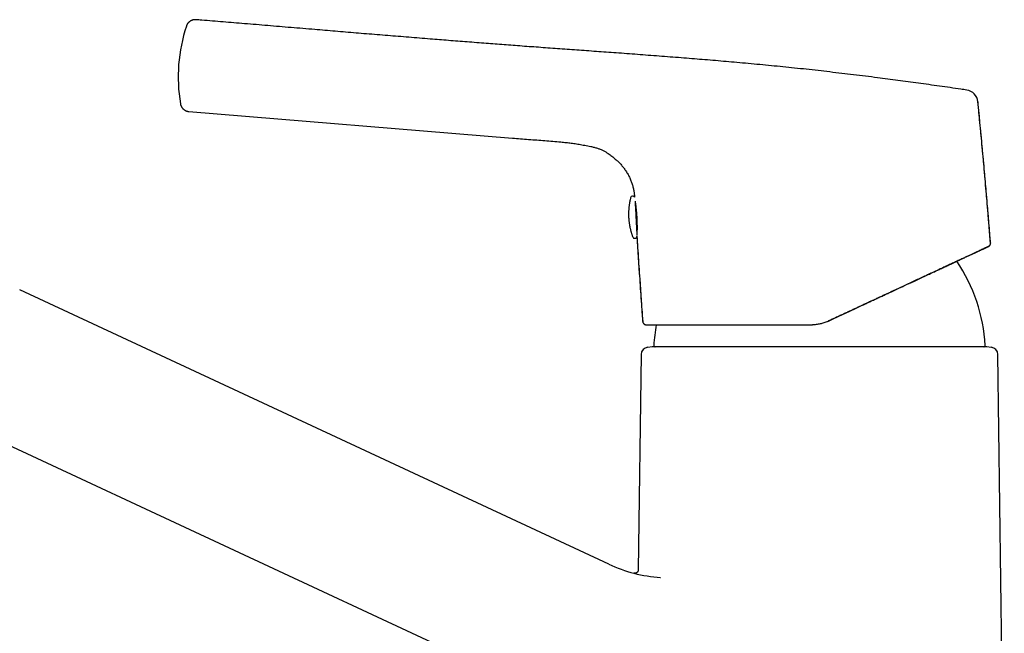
# Model space of a CAD drawing. Header units: millimetres. Extents: x 8 to 820, y 12 to 524.
# Tile 3 of 27: x 146 to 282, y 439 to 524. Entities that reach past the tile are written whole.
import ezdxf

# ---------------------------------------------------------------- set-up
doc = ezdxf.new("R2010")
doc.units = ezdxf.units.MM

msp = doc.modelspace()

# ---------------------------------------------------------------- linework, layer by layer
at = {"color": 7, "linetype": 'Continuous', "lineweight": 30}
for p, q in [((169.22, 523.01), (169.22, 523.01)), ((276.48, 514.22), (276.48, 514.22)), ((278.02, 512.52), (278.01, 512.62)), ((169.57, 511.26), (214.02, 507.61)), ((231.14, 494.24), (231.14, 494.25)), ((279.57, 492.77), (279.45, 492.7)), ((279.45, 492.69), (279.45, 492.7)), ((279.73, 493.18), (279.73, 493.18)), ((279.74, 493.19), (279.74, 493.14)), ((227.27, 448.99), (146.31, 486.75)), ((232.43, 481.93), (232.43, 481.93)), ((232.44, 481.93), (232.44, 481.93)), ((257.36, 482.39), (257.36, 482.4)), ((231.71, 477.84), (231.32, 448.24)), ((233.23, 478.88), (232.62, 478.82)), ((279.23, 478.88), (233.23, 478.88)), ((279.84, 478.82), (279.23, 478.88)), ((281.63, 409.83), (280.75, 477.84)), ((137.86, 468.62), (234.24, 423.68)), ((234.35, 447.16), (234.37, 447.16))]:
    msp.add_line(p, q, dxfattribs=at)
for centre, radius, start, end in [((189.98, 516.04), 21.89, 161.4518, 189.7553), ((276.21, 512.44), 1.8, 5.6572, 81.6582), ((230.57, 499.33), 0.3, 34.0049, 165.5584), ((230.84, 494.12), 0.3, 200.4416, 352.1154), ((231.43, 494.3), 0.3, 168.3808, 183), ((1229.23, 555.85), 1000, 183.54064, 184.21258), ((256.23, 477.86), 22.8, 3.0809, 34.1631), ((256.23, 477.86), 22.8, 169.7294, 176.919), ((233.66, 479.08), 0.2, 176.9566, 270), ((278.8, 479.08), 0.2, 270, 3.0434), ((232.71, 477.83), 1, 95, 179.2559), ((279.75, 477.83), 1, 0.7441, 85), ((235.73, 467.12), 20, 245, 266.078)]:
    msp.add_arc(centre, radius, start, end, dxfattribs=at)
for points, knots in [([(170.56, 523.89), (170.52, 523.89), (170.45, 523.9), (170.35, 523.89), (170.26, 523.88), (170.17, 523.87), (170.09, 523.85), (170.03, 523.83), (169.97, 523.8), (169.92, 523.78), (169.88, 523.77), (169.84, 523.75), (169.8, 523.72), (169.76, 523.7), (169.7, 523.66), (169.64, 523.61), (169.57, 523.56), (169.51, 523.49), (169.45, 523.43), (169.39, 523.36), (169.34, 523.28), (169.29, 523.19), (169.25, 523.1), (169.23, 523.04), (169.22, 523.01)], [0, 0, 0, 0, 0.058067, 0.118466, 0.175196, 0.227858, 0.276128, 0.312814, 0.34616, 0.376079, 0.402508, 0.425547, 0.449926, 0.483989, 0.523275, 0.567729, 0.617242, 0.671645, 0.720542, 0.772476, 0.827212, 0.88447, 0.943925, 1, 1, 1, 1]), ([(276.48, 514.22), (276.2, 514.26), (275.43, 514.37), (274.18, 514.55), (272.72, 514.76), (271.27, 514.96), (269.83, 515.16), (268.41, 515.36), (267.01, 515.54), (265.61, 515.73), (264.13, 515.92), (262.57, 516.12), (260.92, 516.32), (259.29, 516.51), (257.66, 516.7), (256.04, 516.89), (254.42, 517.07), (252.81, 517.24), (251.21, 517.4), (249.62, 517.56), (248.03, 517.71), (246.45, 517.86), (244.91, 518), (243.41, 518.13), (241.94, 518.26), (240.49, 518.38), (239.04, 518.5), (237.57, 518.62), (236.08, 518.73), (234.57, 518.85), (233.07, 518.96), (231.59, 519.08), (230.11, 519.19), (228.67, 519.29), (227.27, 519.39), (225.91, 519.49), (224.55, 519.59), (223.21, 519.69), (221.88, 519.78), (220.55, 519.88), (219.24, 519.97), (217.94, 520.07), (216.65, 520.16), (215.37, 520.25), (214.12, 520.35), (212.88, 520.44), (211.65, 520.53), (210.39, 520.63), (209.12, 520.73), (207.82, 520.83), (206.53, 520.93), (205.26, 521.03), (203.99, 521.13), (202.65, 521.24), (201.25, 521.35), (199.79, 521.47), (198.34, 521.59), (196.88, 521.7), (195.43, 521.82), (193.98, 521.94), (192.54, 522.06), (191.11, 522.18), (189.68, 522.3), (188.27, 522.42), (186.78, 522.54), (185.23, 522.67), (183.61, 522.81), (182, 522.94), (180.4, 523.08), (178.81, 523.21), (177.25, 523.34), (175.74, 523.46), (174.26, 523.59), (172.79, 523.71), (171.56, 523.81), (170.81, 523.87), (170.56, 523.89)], [0, 0, 0, 0, 0.00795, 0.021865, 0.035705, 0.049473, 0.063171, 0.076559, 0.089883, 0.103146, 0.116348, 0.13199, 0.147552, 0.163038, 0.178448, 0.193787, 0.209055, 0.224256, 0.239387, 0.254446, 0.26943, 0.284335, 0.29916, 0.313061, 0.326885, 0.340632, 0.354299, 0.367883, 0.3822, 0.396422, 0.410546, 0.424571, 0.438496, 0.452319, 0.465258, 0.478105, 0.490858, 0.503517, 0.516081, 0.528549, 0.540921, 0.553196, 0.565374, 0.577454, 0.589224, 0.600901, 0.612488, 0.62399, 0.636316, 0.648548, 0.660689, 0.672742, 0.68471, 0.696596, 0.710503, 0.724305, 0.738005, 0.751608, 0.765392, 0.779081, 0.792681, 0.806193, 0.819622, 0.83297, 0.84624, 0.861626, 0.876914, 0.892107, 0.907208, 0.922221, 0.937147, 0.951143, 0.965066, 0.978919, 0.992702, 1, 1, 1, 1]), ([(170.56, 523.89), (170.56, 523.89), (170.56, 523.89), (170.56, 523.89), (170.56, 523.89)], [0, 0, 0, 0, 0.38819, 1, 1, 1, 1]), ([(168.4, 512.34), (168.4, 512.31), (168.42, 512.24), (168.44, 512.14), (168.48, 512.05), (168.52, 511.97), (168.55, 511.9), (168.59, 511.84), (168.62, 511.79), (168.65, 511.75), (168.68, 511.72), (168.71, 511.68), (168.74, 511.65), (168.78, 511.61), (168.83, 511.56), (168.89, 511.52), (168.96, 511.47), (169.03, 511.42), (169.11, 511.38), (169.19, 511.34), (169.28, 511.31), (169.38, 511.29), (169.48, 511.27), (169.54, 511.26), (169.57, 511.26)], [0, 0, 0, 0, 0.06322, 0.123247, 0.179617, 0.231935, 0.279884, 0.316322, 0.349439, 0.37915, 0.405394, 0.428272, 0.45249, 0.486324, 0.525346, 0.5695, 0.618681, 0.672723, 0.721301, 0.772904, 0.8273, 0.884214, 0.943328, 1, 1, 1, 1]), ([(279.74, 493.18), (279.67, 493.97), (279.52, 495.9), (279.26, 498.99), (278.96, 502.45), (278.65, 505.91), (278.33, 509.3), (278.11, 511.53), (278, 512.62)], [0, 0, 0, 0, 0.12065, 0.298635, 0.476618, 0.654597, 0.832575, 1, 1, 1, 1]), ([(279.74, 493.19), (279.67, 494.09), (279.52, 495.9), (279.3, 498.6), (279.06, 501.31), (278.82, 504.06), (278.56, 506.85), (278.29, 509.69), (278.11, 511.58), (278.02, 512.52)], [0, 0, 0, 0, 0.140003, 0.280007, 0.420009, 0.560009, 0.706674, 0.853337, 1, 1, 1, 1]), ([(214.02, 507.61), (214.39, 507.58), (215.14, 507.52), (216.26, 507.43), (217.37, 507.35), (218.48, 507.26), (219.58, 507.17), (220.43, 507.1), (221.03, 507.04), (221.4, 507), (221.76, 506.97), (222.12, 506.93), (222.48, 506.87), (222.84, 506.82), (223.19, 506.76), (223.57, 506.69), (223.97, 506.62), (224.38, 506.54), (224.73, 506.47), (225.02, 506.41), (225.25, 506.35), (225.48, 506.29), (225.7, 506.23), (225.91, 506.15), (226.11, 506.08), (226.31, 505.99), (226.5, 505.9), (226.68, 505.8), (226.85, 505.7), (227.03, 505.59), (227.22, 505.45), (227.45, 505.3), (227.7, 505.11), (227.94, 504.92), (228.16, 504.73), (228.37, 504.55), (228.56, 504.37), (228.74, 504.19), (228.92, 504), (229.09, 503.81), (229.25, 503.61), (229.4, 503.41), (229.55, 503.2), (229.7, 502.97), (229.85, 502.73), (229.98, 502.49), (230.1, 502.25), (230.22, 502), (230.32, 501.75), (230.41, 501.51), (230.49, 501.27), (230.56, 501.02), (230.63, 500.77), (230.69, 500.52), (230.73, 500.28), (230.77, 500.03), (230.79, 499.79), (230.81, 499.61), (230.82, 499.51), (230.82, 499.5)], [0, 0, 0, 0, 0.054529, 0.108783, 0.162697, 0.216205, 0.269361, 0.322367, 0.339862, 0.357366, 0.374883, 0.392425, 0.409981, 0.427529, 0.445044, 0.462498, 0.482869, 0.503085, 0.523106, 0.534796, 0.546398, 0.557902, 0.5693, 0.579692, 0.589985, 0.600178, 0.61027, 0.620271, 0.630188, 0.64002, 0.64976, 0.664884, 0.679803, 0.694538, 0.709097, 0.721947, 0.734657, 0.747233, 0.759684, 0.772019, 0.784245, 0.79637, 0.8084, 0.822005, 0.835492, 0.848854, 0.862087, 0.875185, 0.887912, 0.900502, 0.912958, 0.925279, 0.937711, 0.949993, 0.962118, 0.974084, 0.985894, 0.997547, 1, 1, 1, 1]), ([(230.28, 499.4), (230.28, 499.4), (230.26, 499.35), (230.24, 499.24), (230.2, 499.09), (230.17, 498.93), (230.14, 498.78), (230.11, 498.62), (230.09, 498.47), (230.07, 498.31), (230.05, 498.15), (230.03, 498), (230.02, 497.84), (230.01, 497.68), (230, 497.52), (230, 497.37), (229.99, 497.21), (229.99, 497.05), (230, 496.89), (230, 496.73), (230.01, 496.57), (230.02, 496.42), (230.04, 496.26), (230.06, 496.1), (230.08, 495.94), (230.1, 495.79), (230.12, 495.63), (230.15, 495.47), (230.18, 495.32), (230.22, 495.16), (230.25, 495.01), (230.29, 494.86), (230.34, 494.7), (230.38, 494.55), (230.43, 494.4), (230.48, 494.25), (230.52, 494.12), (230.55, 494.04), (230.56, 494.02)], [0, 0, 0, 0, 0.001678, 0.030468, 0.059266, 0.088071, 0.116884, 0.145705, 0.174532, 0.203368, 0.23221, 0.26106, 0.289916, 0.31878, 0.347651, 0.376529, 0.405413, 0.434305, 0.463204, 0.492109, 0.521021, 0.549941, 0.578867, 0.6078, 0.63674, 0.665687, 0.694641, 0.723602, 0.75257, 0.781546, 0.810529, 0.839519, 0.868516, 0.897521, 0.926534, 0.955554, 0.984583, 1, 1, 1, 1]), ([(230.89, 498.95), (230.89, 498.93), (230.89, 498.88), (230.9, 498.8), (230.9, 498.73), (230.9, 498.67), (230.91, 498.62), (230.91, 498.57), (230.91, 498.52), (230.91, 498.46), (230.92, 498.38), (230.92, 498.27), (230.93, 498.12), (230.94, 497.97), (230.95, 497.81), (230.96, 497.64), (230.97, 497.48), (230.97, 497.3), (230.98, 497.13), (230.99, 496.98), (231, 496.87), (231, 496.78), (231.01, 496.69), (231.01, 496.6), (231.02, 496.51), (231.02, 496.4), (231.03, 496.26), (231.04, 496.1), (231.05, 495.94), (231.05, 495.79), (231.06, 495.64), (231.07, 495.54), (231.07, 495.49)], [0, 0, 0, 0, 0.032774, 0.06746, 0.102099, 0.12026, 0.138449, 0.156681, 0.17497, 0.19333, 0.211774, 0.257032, 0.301884, 0.346538, 0.391208, 0.436105, 0.481437, 0.526695, 0.571547, 0.616201, 0.638524, 0.660878, 0.683288, 0.705781, 0.728383, 0.75112, 0.792858, 0.834272, 0.875527, 0.916789, 0.958226, 1, 1, 1, 1]), ([(230.89, 498.88), (230.89, 498.86), (230.9, 498.83), (230.91, 498.77), (230.92, 498.7), (230.93, 498.62), (230.94, 498.56), (230.94, 498.52), (230.94, 498.52), (230.94, 498.51), (230.94, 498.5), (230.95, 498.49), (230.95, 498.47), (230.95, 498.44), (230.96, 498.39), (230.97, 498.34), (230.97, 498.28), (230.98, 498.22), (230.99, 498.15), (231, 498.08), (231.01, 498), (231.01, 497.92), (231.02, 497.84), (231.03, 497.77), (231.04, 497.72), (231.04, 497.68), (231.04, 497.65), (231.05, 497.62), (231.05, 497.59), (231.05, 497.56), (231.06, 497.49), (231.07, 497.39), (231.08, 497.27), (231.09, 497.14), (231.1, 497), (231.11, 496.87), (231.11, 496.75), (231.12, 496.64), (231.12, 496.55), (231.13, 496.46), (231.13, 496.36), (231.14, 496.27), (231.14, 496.16), (231.15, 496.04), (231.15, 495.89), (231.15, 495.78), (231.15, 495.69), (231.15, 495.62), (231.16, 495.56), (231.16, 495.49), (231.16, 495.42), (231.16, 495.36), (231.16, 495.27), (231.16, 495.16), (231.16, 495.04), (231.15, 494.96), (231.15, 494.91), (231.15, 494.89), (231.15, 494.87), (231.15, 494.85), (231.15, 494.83), (231.15, 494.8), (231.15, 494.77), (231.15, 494.72), (231.15, 494.68), (231.15, 494.64), (231.15, 494.63), (231.15, 494.6), (231.15, 494.58), (231.15, 494.56), (231.15, 494.53), (231.15, 494.51), (231.14, 494.48), (231.14, 494.45), (231.14, 494.43), (231.14, 494.41), (231.14, 494.4), (231.14, 494.39), (231.14, 494.38), (231.14, 494.37), (231.14, 494.37), (231.14, 494.37), (231.14, 494.36), (231.14, 494.36), (231.14, 494.36), (231.14, 494.35), (231.14, 494.34), (231.14, 494.33), (231.14, 494.3), (231.14, 494.26), (231.14, 494.25), (231.14, 494.24)], [0, 0, 0, 0, 0.013231, 0.032292, 0.052009, 0.072382, 0.093413, 0.094937, 0.096544, 0.098234, 0.100006, 0.10186, 0.103797, 0.114037, 0.124729, 0.13688, 0.148964, 0.162212, 0.176625, 0.189044, 0.205694, 0.221163, 0.235451, 0.248558, 0.260484, 0.265875, 0.271236, 0.276566, 0.281866, 0.287136, 0.292376, 0.316667, 0.337787, 0.358372, 0.382178, 0.405227, 0.427518, 0.442842, 0.45822, 0.473652, 0.489138, 0.504678, 0.520272, 0.544887, 0.569637, 0.594524, 0.606241, 0.618243, 0.63053, 0.643102, 0.655959, 0.669101, 0.682529, 0.707885, 0.7342, 0.761474, 0.765992, 0.770668, 0.775502, 0.780494, 0.785644, 0.790952, 0.796417, 0.812261, 0.829298, 0.834386, 0.839571, 0.844853, 0.852848, 0.860522, 0.867788, 0.874645, 0.886155, 0.896291, 0.905053, 0.912229, 0.918117, 0.922716, 0.926027, 0.927518, 0.928436, 0.930173, 0.931906, 0.933636, 0.935362, 0.937084, 0.938803, 0.946854, 0.961028, 0.985682, 1, 1, 1, 1]), ([(231.07, 495.49), (231.07, 495.45), (231.08, 495.37), (231.08, 495.26), (231.09, 495.15), (231.09, 495.06), (231.1, 494.99), (231.1, 494.94), (231.1, 494.89), (231.1, 494.84), (231.11, 494.79), (231.11, 494.72), (231.12, 494.63), (231.12, 494.53), (231.12, 494.44), (231.13, 494.36), (231.13, 494.3), (231.14, 494.24), (231.14, 494.21), (231.14, 494.2)], [0, 0, 0, 0, 0.062238, 0.124038, 0.185574, 0.247019, 0.27923, 0.311489, 0.343821, 0.376251, 0.408804, 0.441504, 0.521785, 0.601344, 0.680554, 0.75979, 0.83943, 0.919843, 1, 1, 1, 1]), ([(231.14, 494.12), (231.17, 493.59), (231.28, 491.91), (231.46, 489.08), (231.69, 485.7), (231.85, 483.47), (231.93, 482.39)], [0, 0, 0, 0, 0.134884, 0.42906, 0.723235, 1, 1, 1, 1]), ([(257.36, 482.4), (257.49, 482.46), (257.75, 482.58), (258.13, 482.75), (258.5, 482.93), (258.87, 483.1), (259.23, 483.27), (259.61, 483.45), (260, 483.63), (260.4, 483.81), (260.79, 484), (261.17, 484.18), (261.55, 484.35), (261.92, 484.52), (262.28, 484.69), (262.63, 484.86), (262.98, 485.02), (263.31, 485.17), (263.63, 485.32), (263.95, 485.47), (264.25, 485.61), (264.54, 485.75), (264.83, 485.88), (265.11, 486.01), (265.37, 486.13), (265.62, 486.25), (265.87, 486.36), (266.1, 486.47), (266.31, 486.57), (266.51, 486.66), (266.7, 486.75), (266.88, 486.83), (267.06, 486.92), (267.24, 487), (267.42, 487.09), (267.68, 487.2), (268, 487.36), (268.4, 487.54), (268.79, 487.72), (269.18, 487.9), (269.55, 488.08), (269.92, 488.25), (270.29, 488.42), (270.64, 488.59), (270.99, 488.75), (271.34, 488.91), (271.68, 489.07), (272.02, 489.23), (272.35, 489.38), (272.67, 489.53), (272.98, 489.68), (273.28, 489.82), (273.58, 489.96), (273.87, 490.09), (274.15, 490.22), (274.43, 490.35), (274.69, 490.48), (274.95, 490.6), (275.2, 490.71), (275.45, 490.83), (275.69, 490.94), (275.93, 491.05), (276.16, 491.16), (276.38, 491.26), (276.6, 491.37), (276.81, 491.46), (277.01, 491.56), (277.22, 491.65), (277.42, 491.75), (277.62, 491.84), (277.81, 491.93), (277.95, 492), (278.06, 492.05), (278.14, 492.08), (278.21, 492.12), (278.29, 492.15), (278.36, 492.19), (278.44, 492.22), (278.51, 492.26), (278.58, 492.29), (278.64, 492.32), (278.71, 492.35), (278.77, 492.38), (278.83, 492.41), (278.89, 492.43), (278.95, 492.46), (279, 492.49), (279.06, 492.51), (279.11, 492.53), (279.16, 492.56), (279.2, 492.58), (279.25, 492.6), (279.29, 492.62), (279.32, 492.64), (279.36, 492.65), (279.39, 492.67), (279.41, 492.68), (279.43, 492.69), (279.44, 492.69), (279.45, 492.69)], [0, 0, 0, 0, 0.011653, 0.023114, 0.034385, 0.045468, 0.056365, 0.067076, 0.079465, 0.091602, 0.103488, 0.115126, 0.126746, 0.138112, 0.149224, 0.160086, 0.170699, 0.181065, 0.191186, 0.20104, 0.210649, 0.22001, 0.229122, 0.237982, 0.246437, 0.254647, 0.262611, 0.270327, 0.277007, 0.283488, 0.289771, 0.295868, 0.301916, 0.307954, 0.313983, 0.320001, 0.333689, 0.347327, 0.360918, 0.374468, 0.387981, 0.401221, 0.414435, 0.427605, 0.440708, 0.454014, 0.467255, 0.480427, 0.493523, 0.506538, 0.519469, 0.532309, 0.545029, 0.557674, 0.570296, 0.582894, 0.595473, 0.607816, 0.62016, 0.632514, 0.644889, 0.657542, 0.670218, 0.682913, 0.695623, 0.708344, 0.721071, 0.733799, 0.747966, 0.762119, 0.77625, 0.790357, 0.796684, 0.803007, 0.809363, 0.815984, 0.822911, 0.830146, 0.837688, 0.844194, 0.850912, 0.857844, 0.864991, 0.872352, 0.879928, 0.88727, 0.894804, 0.902533, 0.910457, 0.918577, 0.926895, 0.935411, 0.944127, 0.953044, 0.962164, 0.971322, 0.980679, 0.990237, 1, 1, 1, 1]), ([(279.45, 492.69), (279.45, 492.69), (279.45, 492.69), (279.44, 492.69), (279.41, 492.68), (279.38, 492.66), (279.34, 492.65), (279.3, 492.62), (279.24, 492.6), (279.18, 492.57), (279.1, 492.53), (279.01, 492.49), (278.92, 492.45), (278.82, 492.4), (278.7, 492.35), (278.58, 492.29), (278.45, 492.23), (278.31, 492.16), (278.16, 492.09), (278.01, 492.02), (277.84, 491.94), (277.67, 491.86), (277.49, 491.78), (277.31, 491.7), (277.12, 491.61), (276.93, 491.52), (276.72, 491.42), (276.5, 491.32), (276.27, 491.21), (276.04, 491.1), (275.79, 490.99), (275.54, 490.87), (275.29, 490.75), (275.03, 490.63), (274.78, 490.51), (274.51, 490.39), (274.25, 490.27), (273.96, 490.13), (273.66, 489.99), (273.34, 489.84), (273.01, 489.69), (272.67, 489.53), (272.33, 489.37), (271.98, 489.21), (271.63, 489.05), (271.27, 488.88), (270.92, 488.72), (270.57, 488.55), (270.21, 488.39), (269.85, 488.22), (269.48, 488.05), (269.12, 487.88), (268.76, 487.71), (268.4, 487.54), (268.04, 487.37), (267.67, 487.2), (267.29, 487.02), (266.88, 486.83), (266.46, 486.64), (266.04, 486.44), (265.61, 486.24), (265.18, 486.04), (264.74, 485.83), (264.3, 485.63), (263.86, 485.42), (263.42, 485.22), (262.97, 485.01), (262.53, 484.8), (262.08, 484.59), (261.63, 484.38), (261.17, 484.17), (260.72, 483.96), (260.26, 483.74), (259.78, 483.52), (259.3, 483.3), (258.82, 483.07), (258.33, 482.85), (257.85, 482.62), (257.52, 482.47), (257.36, 482.39)], [0, 0, 0, 0, 0.000133, 0.012752, 0.025338, 0.037893, 0.05042, 0.062923, 0.075402, 0.087863, 0.100899, 0.113919, 0.126927, 0.139926, 0.15292, 0.165912, 0.178905, 0.191904, 0.204912, 0.217932, 0.230968, 0.244022, 0.256349, 0.268689, 0.281035, 0.293384, 0.305729, 0.318812, 0.331881, 0.344931, 0.357957, 0.370956, 0.383927, 0.396141, 0.408351, 0.420566, 0.432797, 0.445049, 0.458746, 0.472462, 0.486191, 0.499929, 0.513669, 0.527407, 0.541136, 0.55485, 0.567864, 0.580863, 0.59385, 0.60683, 0.619809, 0.632789, 0.645033, 0.657286, 0.66955, 0.68183, 0.694127, 0.70787, 0.721627, 0.735393, 0.749165, 0.762935, 0.776701, 0.790456, 0.804196, 0.817917, 0.831619, 0.845306, 0.858985, 0.872659, 0.886334, 0.900012, 0.913695, 0.92804, 0.942396, 0.956768, 0.971157, 0.985567, 1, 1, 1, 1]), ([(279.47, 492.7), (279.47, 492.71), (279.48, 492.71), (279.48, 492.71), (279.48, 492.71), (279.48, 492.71)], [0, 0, 0, 0, 0.114768, 0.599905, 1, 1, 1, 1]), ([(279.48, 492.71), (279.49, 492.71), (279.51, 492.73), (279.54, 492.75), (279.57, 492.77), (279.59, 492.8), (279.62, 492.82), (279.64, 492.85), (279.66, 492.88), (279.68, 492.92), (279.7, 492.95), (279.71, 492.99), (279.73, 493.04), (279.73, 493.08), (279.74, 493.14), (279.74, 493.17), (279.73, 493.19)], [0, 0, 0, 0, 0.088625, 0.164511, 0.228327, 0.281612, 0.34461, 0.406767, 0.468162, 0.528722, 0.593415, 0.673784, 0.744166, 0.822503, 0.908101, 1, 1, 1, 1]), ([(231.93, 482.4), (231.94, 482.38), (231.94, 482.35), (231.95, 482.3), (231.96, 482.25), (231.99, 482.2), (232.01, 482.15), (232.04, 482.11), (232.07, 482.08), (232.1, 482.05), (232.13, 482.02), (232.18, 482), (232.22, 481.97), (232.27, 481.95), (232.31, 481.94), (232.33, 481.94), (232.35, 481.93), (232.35, 481.93), (232.35, 481.93), (232.35, 481.93), (232.36, 481.93), (232.36, 481.93), (232.37, 481.93), (232.37, 481.93), (232.38, 481.93), (232.39, 481.93), (232.4, 481.93), (232.42, 481.93), (232.43, 481.93), (232.44, 481.93), (232.44, 481.93)], [0, 0, 0, 0, 0.044326, 0.087103, 0.127833, 0.184349, 0.234628, 0.277885, 0.313887, 0.348209, 0.383344, 0.431274, 0.480142, 0.527182, 0.559282, 0.588731, 0.592229, 0.593986, 0.596057, 0.598735, 0.602155, 0.611447, 0.629199, 0.653235, 0.683618, 0.728492, 0.782566, 0.845844, 0.918324, 1, 1, 1, 1]), ([(232.45, 481.93), (232.45, 481.93), (232.46, 481.93), (232.48, 481.93), (232.52, 481.93), (232.56, 481.93), (232.61, 481.93), (232.66, 481.93), (232.71, 481.93), (232.74, 481.93), (232.75, 481.93), (232.76, 481.93), (232.78, 481.93), (232.79, 481.93), (232.84, 481.93), (232.89, 481.93), (232.94, 481.93), (232.98, 481.93), (233.02, 481.93), (233.06, 481.93), (233.09, 481.93), (233.11, 481.93), (233.11, 481.93), (233.12, 481.93), (233.13, 481.93), (233.13, 481.93), (233.14, 481.93), (233.14, 481.93), (233.15, 481.93), (233.18, 481.93), (233.22, 481.93), (233.28, 481.93), (233.33, 481.93), (233.36, 481.93), (233.38, 481.93), (233.39, 481.93), (233.41, 481.93), (233.43, 481.93), (233.46, 481.93), (233.49, 481.93), (233.53, 481.93), (233.57, 481.93), (233.61, 481.93), (233.66, 481.93), (233.7, 481.93), (233.75, 481.93), (233.8, 481.93), (233.85, 481.93), (233.9, 481.93), (233.95, 481.93), (234, 481.93), (234.05, 481.93), (234.1, 481.93), (234.15, 481.93), (234.2, 481.93), (234.24, 481.93), (234.29, 481.93), (234.34, 481.93), (234.39, 481.93), (234.45, 481.93), (234.53, 481.93), (234.64, 481.93), (234.8, 481.93), (234.98, 481.93), (235.17, 481.93), (235.37, 481.93), (235.58, 481.93), (235.81, 481.93), (236.04, 481.93), (236.29, 481.93), (236.54, 481.93), (236.8, 481.93), (237.06, 481.93), (237.34, 481.93), (237.62, 481.93), (237.9, 481.93), (238.19, 481.93), (238.48, 481.93), (238.78, 481.93), (239.02, 481.93), (239.17, 481.93), (239.26, 481.93), (239.34, 481.93), (239.42, 481.93), (239.5, 481.93), (239.59, 481.93), (239.72, 481.93), (239.91, 481.93), (240.16, 481.93), (240.43, 481.93), (240.72, 481.93), (241.02, 481.93), (241.32, 481.93), (241.62, 481.93), (241.85, 481.93), (242, 481.93), (242.07, 481.93), (242.14, 481.93), (242.21, 481.93), (242.28, 481.93), (242.47, 481.93), (242.66, 481.93), (242.86, 481.93), (242.96, 481.93), (243.05, 481.93), (243.14, 481.93), (243.24, 481.93), (243.34, 481.93), (243.5, 481.93), (243.73, 481.93), (243.98, 481.93), (244.19, 481.93), (244.34, 481.93), (244.48, 481.93), (244.61, 481.93), (244.74, 481.93), (244.87, 481.93), (245.08, 481.93), (245.39, 481.93), (245.78, 481.93), (246.18, 481.93), (246.49, 481.93), (246.69, 481.93), (246.8, 481.93), (246.91, 481.93), (247.02, 481.93), (247.12, 481.93), (247.23, 481.93), (247.4, 481.93), (247.64, 481.93), (247.96, 481.93), (248.3, 481.93), (248.66, 481.93), (249.02, 481.93), (249.39, 481.93), (249.75, 481.93), (250.03, 481.93), (250.22, 481.93), (250.32, 481.93), (250.42, 481.93), (250.52, 481.93), (250.74, 481.93), (251.08, 481.93), (251.54, 481.93), (252, 481.93), (252.47, 481.93), (252.93, 481.93), (253.4, 481.93), (253.86, 481.93), (254.32, 481.93), (254.78, 481.93), (255.09, 481.93), (255.25, 481.93)], [0, 0, 0, 0, 0.002838, 0.017586, 0.032313, 0.047024, 0.057806, 0.068586, 0.079368, 0.08174, 0.084113, 0.086486, 0.088859, 0.091391, 0.094502, 0.109132, 0.11386, 0.118583, 0.123346, 0.128374, 0.133686, 0.134529, 0.135379, 0.136236, 0.1371, 0.13797, 0.138567, 0.139016, 0.139466, 0.142341, 0.147648, 0.153952, 0.160546, 0.162321, 0.164116, 0.165932, 0.167767, 0.169622, 0.17182, 0.17567, 0.179474, 0.183231, 0.186943, 0.190609, 0.19432, 0.198629, 0.203094, 0.207239, 0.211511, 0.215784, 0.219858, 0.223739, 0.227428, 0.230925, 0.234544, 0.238161, 0.241777, 0.24539, 0.249003, 0.252613, 0.256223, 0.266143, 0.276055, 0.287849, 0.299638, 0.311428, 0.324063, 0.336707, 0.349363, 0.362095, 0.375021, 0.387913, 0.400775, 0.413612, 0.426428, 0.439229, 0.451791, 0.464346, 0.476901, 0.489458, 0.492771, 0.496084, 0.499396, 0.502708, 0.506021, 0.509333, 0.512645, 0.521755, 0.530868, 0.541724, 0.552589, 0.563468, 0.574362, 0.585274, 0.596209, 0.598617, 0.601027, 0.603438, 0.605851, 0.608381, 0.611333, 0.625192, 0.628386, 0.631575, 0.634759, 0.637938, 0.641113, 0.644283, 0.647711, 0.657459, 0.66741, 0.672566, 0.677775, 0.681985, 0.686068, 0.690229, 0.694466, 0.698634, 0.711076, 0.723506, 0.735928, 0.748346, 0.75165, 0.754952, 0.758253, 0.761551, 0.764848, 0.768144, 0.771438, 0.780488, 0.78953, 0.800284, 0.81103, 0.82177, 0.832508, 0.843246, 0.853986, 0.856823, 0.85966, 0.862497, 0.865341, 0.868629, 0.881528, 0.894828, 0.908108, 0.921373, 0.934629, 0.94788, 0.960895, 0.973917, 0.986951, 1, 1, 1, 1]), ([(235.59, 481.93), (235.6, 481.93), (235.65, 481.93), (235.74, 481.93), (235.85, 481.93), (235.94, 481.93), (236.02, 481.93), (236.11, 481.93), (236.19, 481.93), (236.28, 481.93), (236.39, 481.93), (236.51, 481.93), (236.64, 481.93), (236.78, 481.93), (236.93, 481.93), (237.08, 481.93), (237.24, 481.93), (237.42, 481.93), (237.6, 481.93), (237.8, 481.93), (238.01, 481.93), (238.24, 481.93), (238.47, 481.93), (238.7, 481.93), (238.96, 481.93), (239.24, 481.93), (239.56, 481.93), (239.88, 481.93), (240.2, 481.93), (240.52, 481.93), (240.84, 481.93), (241.15, 481.93), (241.46, 481.93), (241.77, 481.93), (242.08, 481.93), (242.44, 481.93), (242.82, 481.93), (243.25, 481.93), (243.69, 481.93), (244.14, 481.93), (244.6, 481.93), (245.06, 481.93), (245.52, 481.93), (245.96, 481.93), (246.4, 481.93), (246.83, 481.93), (247.27, 481.93), (247.68, 481.93), (248.06, 481.93), (248.41, 481.93), (248.76, 481.93), (249.12, 481.93), (249.43, 481.93), (249.7, 481.93), (249.92, 481.93), (250.16, 481.93), (250.41, 481.93), (250.66, 481.93), (250.92, 481.93), (251.18, 481.93), (251.45, 481.93), (251.72, 481.93), (252, 481.93), (252.29, 481.93), (252.59, 481.93), (252.9, 481.93), (253.21, 481.93), (253.54, 481.93), (253.87, 481.93), (254.2, 481.93), (254.54, 481.93), (254.89, 481.93), (255.13, 481.93), (255.25, 481.93)], [0, 0, 0, 0, 0.003759, 0.013282, 0.022336, 0.029243, 0.035852, 0.042162, 0.048331, 0.054762, 0.063612, 0.072946, 0.082765, 0.092796, 0.103288, 0.114239, 0.125649, 0.137517, 0.149841, 0.162619, 0.177177, 0.191802, 0.206293, 0.220647, 0.23486, 0.253818, 0.272521, 0.290975, 0.309191, 0.327176, 0.344936, 0.361483, 0.377843, 0.394165, 0.410599, 0.427153, 0.448445, 0.469925, 0.491577, 0.513381, 0.535319, 0.557384, 0.579573, 0.599369, 0.619152, 0.638925, 0.658692, 0.678456, 0.693986, 0.70952, 0.725058, 0.740604, 0.756172, 0.765683, 0.775547, 0.785763, 0.796332, 0.807257, 0.818538, 0.829501, 0.840782, 0.85238, 0.864298, 0.876534, 0.889089, 0.901964, 0.91516, 0.928676, 0.942514, 0.956418, 0.970634, 0.985161, 1, 1, 1, 1]), ([(257.36, 482.39), (257.27, 482.36), (257.1, 482.28), (256.84, 482.18), (256.58, 482.1), (256.31, 482.04), (256.05, 481.99), (255.78, 481.95), (255.51, 481.93), (255.34, 481.93), (255.25, 481.93)], [0, 0, 0, 0, 0.128793, 0.25648, 0.383073, 0.508582, 0.633018, 0.756392, 0.878715, 1, 1, 1, 1]), ([(231.32, 448.24), (231.32, 448.22), (231.32, 448.18), (231.31, 448.12), (231.3, 448.07), (231.28, 448.03), (231.25, 447.98), (231.23, 447.95), (231.2, 447.92), (231.18, 447.89), (231.15, 447.86), (231.12, 447.84), (231.07, 447.81), (231.02, 447.78), (230.96, 447.76), (230.9, 447.75), (230.86, 447.74), (230.82, 447.74), (230.79, 447.74), (230.75, 447.75), (230.73, 447.75), (230.73, 447.75)], [0, 0, 0, 0, 0.065747, 0.129879, 0.191549, 0.249988, 0.304533, 0.354646, 0.399912, 0.440033, 0.475665, 0.529263, 0.584052, 0.658477, 0.733831, 0.804283, 0.851299, 0.893557, 0.928396, 0.975704, 1, 1, 1, 1])]:
    msp.add_open_spline(points, degree=3, knots=knots, dxfattribs=at)

doc.saveas('drawing.dxf')
